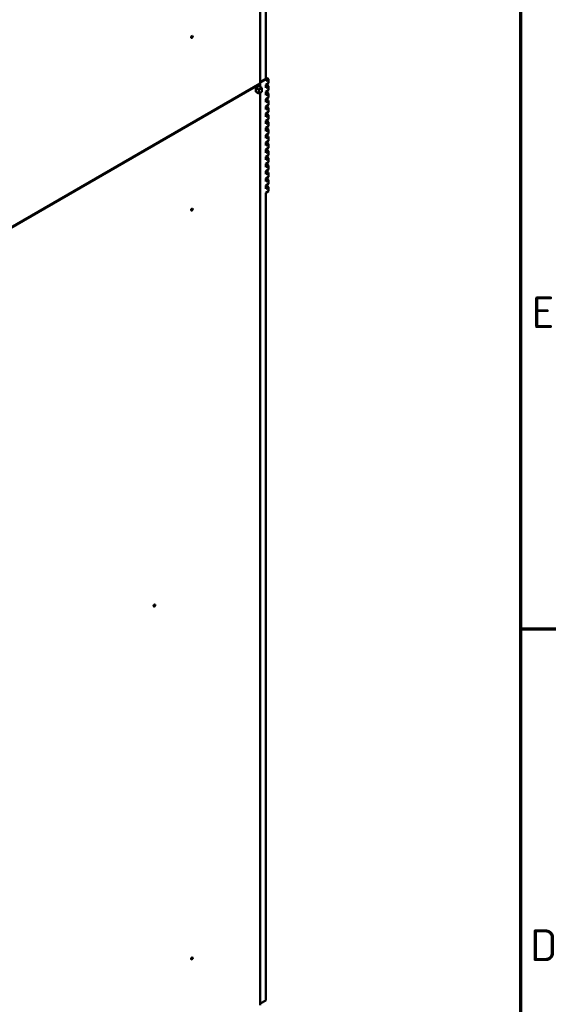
# Model space of a CAD drawing. Header units: millimetres. Extents: x 0 to 4878, y -120 to 1682.
# Tile 190 of 256: x 2227 to 2346, y 477 to 696. Entities that reach past the tile are written whole.
import ezdxf

# ---------------------------------------------------------------- set-up
doc = ezdxf.new("R2010")
doc.units = ezdxf.units.MM
doc.header["$LTSCALE"] = 2
doc.layers.get('0').update_dxf_attribs({"lineweight": 25})
doc.layers.add('Rahmen (ISO)', color=7, linetype='Continuous', lineweight=70)
doc.layers.add('Sichtbar (ISO)', color=7, linetype='Continuous', lineweight=50)
doc.styles.add('Notiztext (DIN)', font='isocpeur.ttf')

# ---------------------------------------------------------------- blocks, each defined once
blk = doc.blocks.new('Ränder Vorgaberahmen')
at = {"layer": 'Rahmen (ISO)'}
blk.add_line((1169, 280.33), (1172.9, 280.33), dxfattribs=at)
at = {"layer": 'Rahmen (ISO)', "flags": 128}
blk.add_lwpolyline([(20, 20), (20, 821), (1169, 821), (1169, 20), (20, 20)], dxfattribs=at)
at = {"layer": 'Rahmen (ISO)', "char_height": 3.5, "attachment_point": 7, "style": 'Notiztext (DIN)'}
for s, insert in [('E', (1170.23, 313.63)), ('D', (1170.05, 243.54))]:
    blk.add_mtext(s, dxfattribs=dict(at, insert=insert))

msp = doc.modelspace()

# ---------------------------------------------------------------- linework, layer by layer
at = {"layer": 'Sichtbar (ISO)'}
for p, q in [((2280.3638, 681.4119), (2280.3638, 883.4907)), ((2281.5661, 861.3679), (2281.5661, 682.4735)), ((2281.8452, 682.6348), (2281.5661, 682.4737)), ((2282.2025, 682.4286), (2281.8452, 682.6348)), ((2103.6932, 579.4111), (2280.3638, 681.4119)), ((2280.3642, 681.3301), (2103.6936, 579.3292)), ((2279.3707, 680.4666), (2280.0778, 680.8749)), ((2279.3707, 679.5685), (2279.3707, 680.4666)), ((2279.3707, 680.4666), (2280.0071, 680.0992)), ((2280.7142, 680.5074), (2280.0071, 680.0992)), ((2280.0778, 680.8749), (2280.7142, 680.5074)), ((2280.2931, 681.3711), (2280.3642, 681.3301)), ((2281.5661, 682.4735), (2280.3638, 681.7793)), ((2280.3638, 681.6569), (2281.5661, 682.351)), ((2280.3642, 680.7095), (2280.3642, 681.3301)), ((2280.7142, 679.6093), (2280.7142, 680.5074)), ((2281.5661, 682.351), (2281.46, 682.4122)), ((2281.5661, 682.0611), (2282.2025, 682.4286)), ((2281.5661, 682.351), (2281.5661, 682.0611)), ((2282.2025, 681.5304), (2281.5661, 681.163)), ((2281.5661, 681.163), (2281.5661, 680.4665)), ((2281.8452, 681.0402), (2281.5661, 680.8791)), ((2281.5661, 680.4665), (2282.2025, 680.8339)), ((2282.2025, 680.8339), (2281.8452, 681.0402)), ((2282.2025, 682.4286), (2282.2025, 681.5304)), ((2282.2025, 680.8339), (2282.2025, 679.9358)), ((2279.3707, 679.5685), (2280.0071, 679.201)), ((2280.0071, 680.0992), (2280.0071, 679.201)), ((2280.0071, 679.201), (2280.7142, 679.6093)), ((2280.3642, 477.3284), (2280.3642, 679.4072)), ((2282.2025, 679.9358), (2281.5661, 679.5684)), ((2281.5661, 679.5684), (2281.5661, 678.8719)), ((2281.8452, 679.4456), (2281.5661, 679.2844)), ((2281.5661, 678.8719), (2282.2025, 679.2393)), ((2282.2025, 678.3412), (2281.5661, 677.9738)), ((2282.2025, 679.2393), (2281.8452, 679.4456)), ((2282.2025, 679.2393), (2282.2025, 678.3412)), ((2281.5661, 677.9738), (2281.5661, 677.2773)), ((2281.8452, 677.851), (2281.5661, 677.6898)), ((2281.5661, 677.2773), (2282.2025, 677.6447)), ((2282.2025, 676.7466), (2281.5661, 676.3791)), ((2281.5661, 676.3791), (2281.5661, 675.6827)), ((2281.8452, 676.2564), (2281.5661, 676.0952)), ((2282.2025, 677.6447), (2281.8452, 677.851)), ((2282.2025, 676.0501), (2281.8452, 676.2564)), ((2282.2025, 677.6447), (2282.2025, 676.7466)), ((2281.5661, 675.6827), (2282.2025, 676.0501)), ((2282.2025, 675.1519), (2281.5661, 674.7845)), ((2281.5661, 674.7845), (2281.5661, 674.088)), ((2281.8452, 674.6617), (2281.5661, 674.5006)), ((2281.5661, 674.088), (2282.2025, 674.4555)), ((2282.2025, 674.4555), (2281.8452, 674.6617)), ((2282.2025, 676.0501), (2282.2025, 675.1519)), ((2282.2025, 674.4555), (2282.2025, 673.5573)), ((2282.2025, 673.5573), (2281.5661, 673.1899)), ((2281.5661, 673.1899), (2281.5661, 672.4934)), ((2281.8452, 673.0671), (2281.5661, 672.906)), ((2281.5661, 672.4934), (2282.2025, 672.8609)), ((2282.2025, 671.9627), (2281.5661, 671.5953)), ((2282.2025, 672.8609), (2281.8452, 673.0671)), ((2282.2025, 672.8609), (2282.2025, 671.9627)), ((2281.5661, 671.5953), (2281.5661, 670.8988)), ((2281.8452, 671.4725), (2281.5661, 671.3113)), ((2281.5661, 670.8988), (2282.2025, 671.2662)), ((2282.2025, 670.3681), (2281.5661, 670.0007)), ((2281.5661, 670.0007), (2281.5661, 669.3042)), ((2281.8452, 669.8779), (2281.5661, 669.7167)), ((2281.5661, 669.3042), (2282.2025, 669.6716)), ((2282.2025, 671.2662), (2281.8452, 671.4725)), ((2282.2025, 669.6716), (2281.8452, 669.8779)), ((2282.2025, 671.2662), (2282.2025, 670.3681)), ((2282.2025, 669.6716), (2282.2025, 668.7735)), ((2282.2025, 668.7735), (2281.5661, 668.406)), ((2281.5661, 668.406), (2281.5661, 667.7096)), ((2281.8452, 668.2833), (2281.5661, 668.1221)), ((2281.5661, 667.7096), (2282.2025, 668.077)), ((2282.2025, 668.077), (2281.8452, 668.2833)), ((2282.2025, 668.077), (2282.2025, 667.1789)), ((2282.2025, 667.1789), (2281.5661, 666.8114)), ((2281.5661, 666.8114), (2281.5661, 666.115)), ((2281.8452, 666.6886), (2281.5661, 666.5275)), ((2281.5661, 666.115), (2282.2025, 666.4824)), ((2282.2025, 665.5842), (2281.5661, 665.2168)), ((2281.5661, 665.2168), (2281.5661, 664.5203)), ((2282.2025, 666.4824), (2281.8452, 666.6886)), ((2282.2025, 666.4824), (2282.2025, 665.5842)), ((2281.8452, 665.094), (2281.5661, 664.9329)), ((2281.5661, 664.5203), (2282.2025, 664.8878)), ((2282.2025, 663.9896), (2281.5661, 663.6222)), ((2281.5661, 663.6222), (2281.5661, 662.9257)), ((2281.8452, 663.4994), (2281.5661, 663.3383)), ((2281.5661, 662.9257), (2282.2025, 663.2931)), ((2282.2025, 664.8878), (2281.8452, 665.094)), ((2282.2025, 663.2931), (2281.8452, 663.4994)), ((2282.2025, 664.8878), (2282.2025, 663.9896)), ((2282.2025, 663.2931), (2282.2025, 662.395)), ((2282.2025, 662.395), (2281.5661, 662.0276)), ((2281.5661, 662.0276), (2281.5661, 661.3311)), ((2281.8452, 661.9048), (2281.5661, 661.7436)), ((2281.5661, 661.3311), (2282.2025, 661.6985)), ((2282.2025, 660.8004), (2281.5661, 660.433)), ((2282.2025, 661.6985), (2281.8452, 661.9048)), ((2282.2025, 661.6985), (2282.2025, 660.8004)), ((2281.5661, 660.433), (2281.5661, 659.7365)), ((2281.8452, 660.3102), (2281.5661, 660.149)), ((2281.5661, 659.7365), (2282.2025, 660.1039)), ((2282.2025, 659.2058), (2281.5661, 658.8383)), ((2281.5661, 658.8383), (2281.5661, 658.1419)), ((2281.8452, 658.7156), (2281.5661, 658.5544)), ((2282.2025, 660.1039), (2281.8452, 660.3102)), ((2282.2025, 658.5093), (2281.8452, 658.7156)), ((2282.2025, 660.1039), (2282.2025, 659.2058)), ((2281.5661, 658.1419), (2282.2025, 658.5093)), ((2282.2025, 657.6111), (2281.5661, 657.2437)), ((2281.5661, 657.2437), (2281.5661, 478.3493)), ((2282.2025, 658.5093), (2282.2025, 657.6111)), ((2281.5661, 478.3493), (2280.3642, 477.6554))]:
    msp.add_line(p, q, dxfattribs=at)
for centre in [(2265.2211, 691.7467), (2265.2215, 653.51), (2256.9381, 565.8042), (2265.2215, 487.6632)]:
    msp.add_ellipse(centre, major_axis=(0.125, 0.2165), ratio=0.57735027, dxfattribs=at)

# ---------------------------------------------------------------- block references
at = {"xscale": 2, "yscale": 2, "zscale": 2}
msp.add_blockref('Ränder Vorgaberahmen', (0, 0), dxfattribs=at)

doc.saveas('drawing.dxf')
